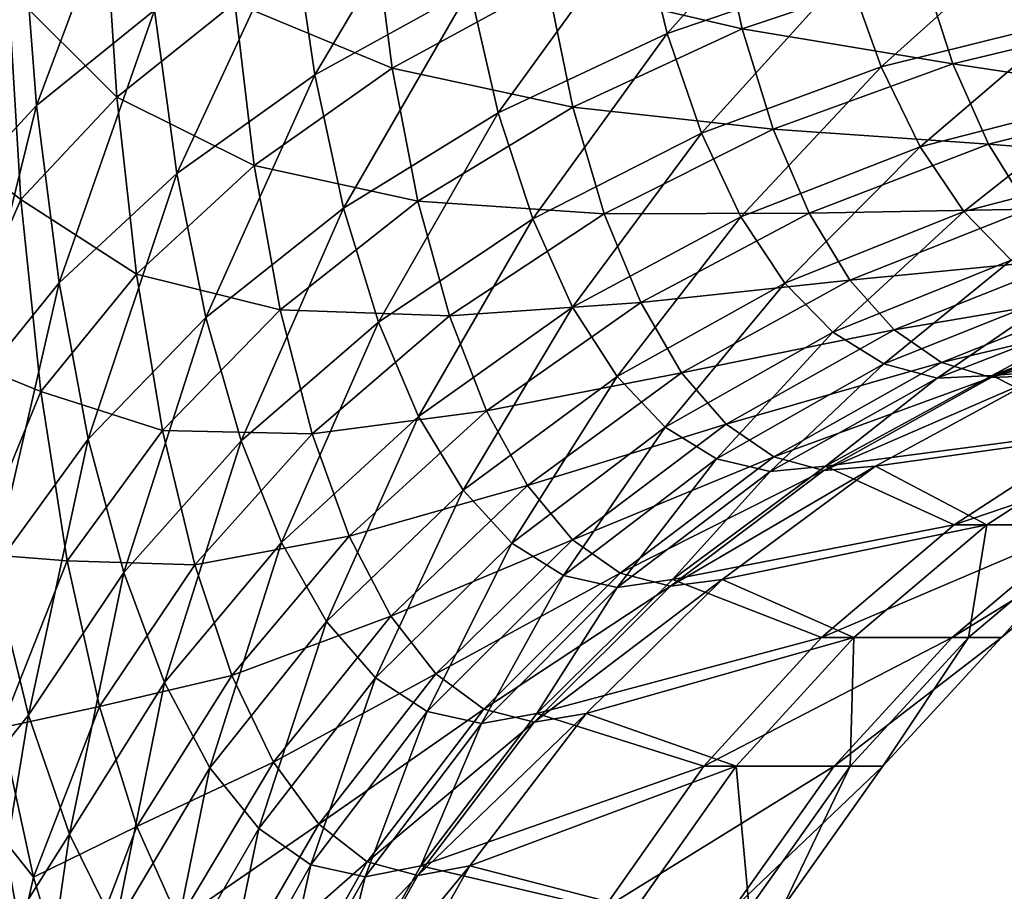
# Model space of a CAD drawing. Header units: millimetres. Extents: x -17.6 to 34.9, y -55.1 to 0.
# Tile 78 of 94: x 14.881 to 15.596, y -15.461 to -14.828. Entities that reach past the tile are written whole.
import ezdxf

# ---------------------------------------------------------------- set-up
doc = ezdxf.new("R2010")
doc.units = ezdxf.units.MM
doc.header["$LTSCALE"] = 38.447787
for name, color, linetype in [('14', 7, 'CONTINUOUS'), ('32', 7, 'CONTINUOUS'), ('44', 7, 'CONTINUOUS'), ('45', 7, 'CONTINUOUS')]:
    doc.layers.add(name, color=color, linetype=linetype)

msp = doc.modelspace()

# ---------------------------------------------------------------- linework, layer by layer
at = {"layer": '14', "linetype": 'Continuous'}
msp.add_3dface([(14.86934, -15.42401, -3.97859), (14.8817, -15.49186, -3.8877), (14.65375, -16.62462, -3.93497), (14.86934, -15.42401, -3.97859)], dxfattribs=at)
at = {"layer": '32', "linetype": 'Continuous'}
for points in [[(15.58734, -15.08682, 2.92242), (15.77923, -15.07185, 1.95918), (15.71633, -15.03889, 2.94743), (15.58734, -15.08682, 2.92242)], [(15.66553, -15.12652, 1.94434), (15.77923, -15.07185, 1.95918), (15.58734, -15.08682, 2.92242), (15.66553, -15.12652, 1.94434)], [(15.46617, -15.15262, 2.89892), (15.66553, -15.12652, 1.94434), (15.58734, -15.08682, 2.92242), (15.46617, -15.15262, 2.89892)], [(15.50244, -15.15262, -2.90544), (15.62388, -15.08682, -2.92742), (15.68939, -15.12652, -1.95232), (15.50244, -15.15262, -2.90544)], [(15.55961, -15.1953, 1.93052), (15.66553, -15.12652, 1.94434), (15.46617, -15.15262, 2.89892), (15.55961, -15.1953, 1.93052)], [(15.58331, -15.1953, -1.9398), (15.50244, -15.15262, -2.90544), (15.68939, -15.12652, -1.95232), (15.58331, -15.1953, -1.9398)], [(15.65534, -15.1953, 0.96534), (15.7619, -15.12652, 0.97259), (15.55961, -15.1953, 1.93052), (15.65534, -15.1953, 0.96534)], [(15.55961, -15.1953, 1.93052), (15.7619, -15.12652, 0.97259), (15.66553, -15.12652, 1.94434), (15.55961, -15.1953, 1.93052)], [(15.58331, -15.1953, -1.9398), (15.68939, -15.12652, -1.95232), (15.66721, -15.1953, -0.97352), (15.58331, -15.1953, -1.9398)], [(15.35521, -15.23499, 2.87741), (15.55961, -15.1953, 1.93052), (15.46617, -15.15262, 2.89892), (15.35521, -15.23499, 2.87741)], [(15.39121, -15.23499, -2.88532), (15.50244, -15.15262, -2.90544), (15.58331, -15.1953, -1.9398), (15.39121, -15.23499, -2.88532)], [(15.4632, -15.27706, 1.91794), (15.55961, -15.1953, 1.93052), (15.35521, -15.23499, 2.87741), (15.4632, -15.27706, 1.91794)], [(15.48675, -15.27706, -1.9284), (15.39121, -15.23499, -2.88532), (15.58331, -15.1953, -1.9398), (15.48675, -15.27706, -1.9284)], [(15.55833, -15.27706, 0.95874), (15.65534, -15.1953, 0.96534), (15.4632, -15.27706, 1.91794), (15.55833, -15.27706, 0.95874)], [(15.4632, -15.27706, 1.91794), (15.65534, -15.1953, 0.96534), (15.55961, -15.1953, 1.93052), (15.4632, -15.27706, 1.91794)], [(15.48675, -15.27706, -1.9284), (15.58331, -15.1953, -1.9398), (15.57013, -15.27706, -0.96811), (15.48675, -15.27706, -1.9284)], [(15.59402, -15.27706, -0.0045), (15.69125, -15.1953, -0.00391), (15.55833, -15.27706, 0.95874), (15.59402, -15.27706, -0.0045)], [(15.55833, -15.27706, 0.95874), (15.69125, -15.1953, -0.00391), (15.65534, -15.1953, 0.96534), (15.55833, -15.27706, 0.95874)], [(15.57013, -15.27706, -0.96811), (15.58331, -15.1953, -1.9398), (15.66721, -15.1953, -0.97352), (15.57013, -15.27706, -0.96811)], [(15.57013, -15.27706, -0.96811), (15.66721, -15.1953, -0.97352), (15.59402, -15.27706, -0.0045), (15.57013, -15.27706, -0.96811)], [(15.59402, -15.27706, -0.0045), (15.66721, -15.1953, -0.97352), (15.69125, -15.1953, -0.00391), (15.59402, -15.27706, -0.0045)], [(15.25661, -15.33233, 2.85829), (15.4632, -15.27706, 1.91794), (15.35521, -15.23499, 2.87741), (15.25661, -15.33233, 2.85829)], [(15.29238, -15.33233, -2.86743), (15.39121, -15.23499, -2.88532), (15.48675, -15.27706, -1.9284), (15.29238, -15.33233, -2.86743)], [(15.37784, -15.37049, 1.9068), (15.4632, -15.27706, 1.91794), (15.25661, -15.33233, 2.85829), (15.37784, -15.37049, 1.9068)], [(15.40127, -15.37049, -1.91831), (15.29238, -15.33233, -2.86743), (15.48675, -15.27706, -1.9284), (15.40127, -15.37049, -1.91831)], [(15.47245, -15.37049, 0.9529), (15.55833, -15.27706, 0.95874), (15.37784, -15.37049, 1.9068), (15.47245, -15.37049, 0.9529)], [(15.37784, -15.37049, 1.9068), (15.55833, -15.27706, 0.95874), (15.4632, -15.27706, 1.91794), (15.37784, -15.37049, 1.9068)], [(15.40127, -15.37049, -1.91831), (15.48675, -15.27706, -1.9284), (15.48418, -15.37049, -0.96332), (15.40127, -15.37049, -1.91831)], [(15.50794, -15.37049, -0.00503), (15.59402, -15.27706, -0.0045), (15.47245, -15.37049, 0.9529), (15.50794, -15.37049, -0.00503)], [(15.47245, -15.37049, 0.9529), (15.59402, -15.27706, -0.0045), (15.55833, -15.27706, 0.95874), (15.47245, -15.37049, 0.9529)], [(15.48418, -15.37049, -0.96332), (15.48675, -15.27706, -1.9284), (15.57013, -15.27706, -0.96811), (15.48418, -15.37049, -0.96332)], [(15.48418, -15.37049, -0.96332), (15.57013, -15.27706, -0.96811), (15.50794, -15.37049, -0.00503), (15.48418, -15.37049, -0.96332)], [(15.50794, -15.37049, -0.00503), (15.57013, -15.27706, -0.96811), (15.59402, -15.27706, -0.0045), (15.50794, -15.37049, -0.00503)], [(15.1723, -15.44273, 2.84194), (15.37784, -15.37049, 1.9068), (15.25661, -15.33233, 2.85829), (15.1723, -15.44273, 2.84194)], [(15.20788, -15.44273, -2.85214), (15.29238, -15.33233, -2.86743), (15.40127, -15.37049, -1.91831), (15.20788, -15.44273, -2.85214)], [(15.30492, -15.47408, 1.89728), (15.37784, -15.37049, 1.9068), (15.1723, -15.44273, 2.84194), (15.30492, -15.47408, 1.89728)], [(15.32823, -15.47408, -1.90968), (15.20788, -15.44273, -2.85214), (15.40127, -15.37049, -1.91831), (15.32823, -15.47408, -1.90968)], [(15.39908, -15.47408, 0.9479), (15.47245, -15.37049, 0.9529), (15.30492, -15.47408, 1.89728), (15.39908, -15.47408, 0.9479)], [(15.30492, -15.47408, 1.89728), (15.47245, -15.37049, 0.9529), (15.37784, -15.37049, 1.9068), (15.30492, -15.47408, 1.89728)], [(15.32823, -15.47408, -1.90968), (15.40127, -15.37049, -1.91831), (15.41076, -15.47408, -0.95922), (15.32823, -15.47408, -1.90968)], [(15.4344, -15.47408, -0.00548), (15.50794, -15.37049, -0.00503), (15.39908, -15.47408, 0.9479), (15.4344, -15.47408, -0.00548)], [(15.39908, -15.47408, 0.9479), (15.50794, -15.37049, -0.00503), (15.47245, -15.37049, 0.9529), (15.39908, -15.47408, 0.9479)], [(15.41076, -15.47408, -0.95922), (15.40127, -15.37049, -1.91831), (15.48418, -15.37049, -0.96332), (15.41076, -15.47408, -0.95922)], [(15.41076, -15.47408, -0.95922), (15.48418, -15.37049, -0.96332), (15.4344, -15.47408, -0.00548), (15.41076, -15.47408, -0.95922)], [(15.4344, -15.47408, -0.00548), (15.48418, -15.37049, -0.96332), (15.50794, -15.37049, -0.00503), (15.4344, -15.47408, -0.00548)], [(15.10395, -15.56402, 2.82869), (15.30492, -15.47408, 1.89728), (15.1723, -15.44273, 2.84194), (15.10395, -15.56402, 2.82869)], [(15.13936, -15.56402, -2.83974), (15.20788, -15.44273, -2.85214), (15.32823, -15.47408, -1.90968), (15.13936, -15.56402, -2.83974)]]:
    msp.add_3dface(points, dxfattribs=at)
at = {"layer": '44', "linetype": 'Continuous'}
for points in [[(14.87262, -14.80577, -4.34073), (14.94222, -14.74328, -4.23674), (14.95141, -14.88475, -4.14036), (14.87262, -14.80577, -4.34073)], [(14.94222, -14.74328, -4.23674), (15.03717, -14.81612, -4.05378), (14.95141, -14.88475, -4.14036), (14.94222, -14.74328, -4.23674)], [(15.38732, -14.75137, -3.78582), (15.40566, -14.83516, -3.69652), (15.26423, -14.80222, -3.82853), (15.38732, -14.75137, -3.78582)], [(15.38732, -14.75137, -3.78582), (15.53647, -14.79124, -3.67372), (15.40566, -14.83516, -3.69652), (15.38732, -14.75137, -3.78582)], [(15.13747, -14.75458, -3.97818), (15.15151, -14.86364, -3.88404), (15.03717, -14.81612, -4.05378), (15.13747, -14.75458, -3.97818)], [(15.13747, -14.75458, -3.97818), (15.26423, -14.80222, -3.82853), (15.15151, -14.86364, -3.88404), (15.13747, -14.75458, -3.97818)], [(15.53647, -14.79124, -3.67372), (15.55875, -14.8604, -3.58304), (15.40566, -14.83516, -3.69652), (15.53647, -14.79124, -3.67372)], [(15.53647, -14.79124, -3.67372), (15.69468, -14.8278, -3.57843), (15.55875, -14.8604, -3.58304), (15.53647, -14.79124, -3.67372)], [(15.26423, -14.80222, -3.82853), (15.28278, -14.89189, -3.73179), (15.15151, -14.86364, -3.88404), (15.26423, -14.80222, -3.82853)], [(15.26423, -14.80222, -3.82853), (15.40566, -14.83516, -3.69652), (15.28278, -14.89189, -3.73179), (15.26423, -14.80222, -3.82853)], [(14.88187, -14.95912, -4.23625), (14.82239, -14.91391, -4.42648), (14.87262, -14.80577, -4.34073), (14.88187, -14.95912, -4.23625)], [(14.88187, -14.95912, -4.23625), (14.87262, -14.80577, -4.34073), (14.95141, -14.88475, -4.14036), (14.88187, -14.95912, -4.23625)], [(15.03717, -14.81612, -4.05378), (15.05134, -14.93441, -3.95128), (14.95141, -14.88475, -4.14036), (15.03717, -14.81612, -4.05378)], [(15.03717, -14.81612, -4.05378), (15.15151, -14.86364, -3.88404), (15.05134, -14.93441, -3.95128), (15.03717, -14.81612, -4.05378)], [(15.69468, -14.8278, -3.57843), (15.72037, -14.88486, -3.48678), (15.55875, -14.8604, -3.58304), (15.69468, -14.8278, -3.57843)], [(15.40566, -14.83516, -3.69652), (15.42819, -14.90788, -3.59915), (15.28278, -14.89189, -3.73179), (15.40566, -14.83516, -3.69652)], [(15.40566, -14.83516, -3.69652), (15.55875, -14.8604, -3.58304), (15.42819, -14.90788, -3.59915), (15.40566, -14.83516, -3.69652)], [(15.15151, -14.86364, -3.88404), (15.17024, -14.96033, -3.77885), (15.05134, -14.93441, -3.95128), (15.15151, -14.86364, -3.88404)], [(15.15151, -14.86364, -3.88404), (15.28278, -14.89189, -3.73179), (15.17024, -14.96033, -3.77885), (15.15151, -14.86364, -3.88404)], [(15.55875, -14.8604, -3.58304), (15.58471, -14.91888, -3.48601), (15.42819, -14.90788, -3.59915), (15.55875, -14.8604, -3.58304)], [(15.55875, -14.8604, -3.58304), (15.72037, -14.88486, -3.48678), (15.58471, -14.91888, -3.48601), (15.55875, -14.8604, -3.58304)], [(14.88187, -14.95912, -4.23625), (14.95141, -14.88475, -4.14036), (14.9657, -15.01315, -4.02891), (14.88187, -14.95912, -4.23625)], [(14.95141, -14.88475, -4.14036), (15.05134, -14.93441, -3.95128), (14.9657, -15.01315, -4.02891), (14.95141, -14.88475, -4.14036)], [(15.72037, -14.88486, -3.48678), (15.74929, -14.93161, -3.39002), (15.58471, -14.91888, -3.48601), (15.72037, -14.88486, -3.48678)], [(15.28278, -14.89189, -3.73179), (15.30555, -14.96933, -3.62645), (15.17024, -14.96033, -3.77885), (15.28278, -14.89189, -3.73179)], [(15.28278, -14.89189, -3.73179), (15.42819, -14.90788, -3.59915), (15.30555, -14.96933, -3.62645), (15.28278, -14.89189, -3.73179)], [(15.42819, -14.90788, -3.59915), (15.45441, -14.96886, -3.49521), (15.30555, -14.96933, -3.62645), (15.42819, -14.90788, -3.59915)], [(15.42819, -14.90788, -3.59915), (15.58471, -14.91888, -3.48601), (15.45441, -14.96886, -3.49521), (15.42819, -14.90788, -3.59915)], [(14.8327, -15.07258, -4.31205), (14.82239, -14.91391, -4.42648), (14.88187, -14.95912, -4.23625), (14.8327, -15.07258, -4.31205)], [(15.58471, -14.91888, -3.48601), (15.61389, -14.96614, -3.38394), (15.45441, -14.96886, -3.49521), (15.58471, -14.91888, -3.48601)], [(15.58471, -14.91888, -3.48601), (15.74929, -14.93161, -3.39002), (15.61389, -14.96614, -3.38394), (15.58471, -14.91888, -3.48601)], [(15.05134, -14.93441, -3.95128), (15.07025, -15.03912, -3.83676), (14.9657, -15.01315, -4.02891), (15.05134, -14.93441, -3.95128)], [(15.05134, -14.93441, -3.95128), (15.17024, -14.96033, -3.77885), (15.07025, -15.03912, -3.83676), (15.05134, -14.93441, -3.95128)], [(14.89626, -15.09833, -4.11543), (14.8327, -15.07258, -4.31205), (14.88187, -14.95912, -4.23625), (14.89626, -15.09833, -4.11543)], [(14.89626, -15.09833, -4.11543), (14.88187, -14.95912, -4.23625), (14.9657, -15.01315, -4.02891), (14.89626, -15.09833, -4.11543)], [(15.17024, -14.96033, -3.77885), (15.19323, -15.04353, -3.66439), (15.07025, -15.03912, -3.83676), (15.17024, -14.96033, -3.77885)], [(15.17024, -14.96033, -3.77885), (15.30555, -14.96933, -3.62645), (15.19323, -15.04353, -3.66439), (15.17024, -14.96033, -3.77885)], [(15.45441, -14.96886, -3.49521), (15.61389, -14.96614, -3.38394), (15.48385, -15.01757, -3.38616), (15.45441, -14.96886, -3.49521)], [(15.61389, -14.96614, -3.38394), (15.64581, -15.00189, -3.2781), (15.48385, -15.01757, -3.38616), (15.61389, -14.96614, -3.38394)], [(15.30555, -14.96933, -3.62645), (15.33201, -15.03383, -3.51418), (15.19323, -15.04353, -3.66439), (15.30555, -14.96933, -3.62645)], [(15.30555, -14.96933, -3.62645), (15.45441, -14.96886, -3.49521), (15.33201, -15.03383, -3.51418), (15.30555, -14.96933, -3.62645)], [(15.45441, -14.96886, -3.49521), (15.48385, -15.01757, -3.38616), (15.33201, -15.03383, -3.51418), (15.45441, -14.96886, -3.49521)], [(15.48385, -15.01757, -3.38616), (15.64581, -15.00189, -3.2781), (15.516, -15.05375, -3.27345), (15.48385, -15.01757, -3.38616)], [(15.64581, -15.00189, -3.2781), (15.68, -15.02592, -3.16975), (15.516, -15.05375, -3.27345), (15.64581, -15.00189, -3.2781)], [(14.89626, -15.09833, -4.11543), (14.9657, -15.01315, -4.02891), (14.98476, -15.12674, -3.90441), (14.89626, -15.09833, -4.11543)], [(14.9657, -15.01315, -4.02891), (15.07025, -15.03912, -3.83676), (14.98476, -15.12674, -3.90441), (14.9657, -15.01315, -4.02891)], [(15.33201, -15.03383, -3.51418), (15.48385, -15.01757, -3.38616), (15.36169, -15.08487, -3.39665), (15.33201, -15.03383, -3.51418)], [(15.48385, -15.01757, -3.38616), (15.516, -15.05375, -3.27345), (15.36169, -15.08487, -3.39665), (15.48385, -15.01757, -3.38616)], [(15.516, -15.05375, -3.27345), (15.68, -15.02592, -3.16975), (15.5504, -15.07729, -3.15847), (15.516, -15.05375, -3.27345)], [(15.68, -15.02592, -3.16975), (15.71596, -15.03821, -3.06021), (15.5504, -15.07729, -3.15847), (15.68, -15.02592, -3.16975)], [(15.19323, -15.04353, -3.66439), (15.33201, -15.03383, -3.51418), (15.21991, -15.11252, -3.54255), (15.19323, -15.04353, -3.66439)], [(15.33201, -15.03383, -3.51418), (15.36169, -15.08487, -3.39665), (15.21991, -15.11252, -3.54255), (15.33201, -15.03383, -3.51418)], [(15.5504, -15.07729, -3.15847), (15.71596, -15.03821, -3.06021), (15.58653, -15.08823, -3.04264), (15.5504, -15.07729, -3.15847)], [(15.71596, -15.03821, -3.06021), (15.75318, -15.03889, -2.95082), (15.58653, -15.08823, -3.04264), (15.71596, -15.03821, -3.06021)], [(15.07025, -15.03912, -3.83676), (15.09343, -15.12904, -3.71224), (14.98476, -15.12674, -3.90441), (15.07025, -15.03912, -3.83676)], [(15.07025, -15.03912, -3.83676), (15.19323, -15.04353, -3.66439), (15.09343, -15.12904, -3.71224), (15.07025, -15.03912, -3.83676)], [(15.19323, -15.04353, -3.66439), (15.21991, -15.11252, -3.54255), (15.09343, -15.12904, -3.71224), (15.19323, -15.04353, -3.66439)], [(15.75318, -15.03889, -2.95082), (15.62388, -15.08682, -2.92742), (15.58653, -15.08823, -3.04264), (15.75318, -15.03889, -2.95082)], [(15.36169, -15.08487, -3.39665), (15.516, -15.05375, -3.27345), (15.39407, -15.12223, -3.27546), (15.36169, -15.08487, -3.39665)], [(15.516, -15.05375, -3.27345), (15.5504, -15.07729, -3.15847), (15.39407, -15.12223, -3.27546), (15.516, -15.05375, -3.27345)], [(14.8478, -15.21596, -4.18152), (14.8327, -15.07258, -4.31205), (14.89626, -15.09833, -4.11543), (14.8478, -15.21596, -4.18152)], [(15.39407, -15.12223, -3.27546), (15.5504, -15.07729, -3.15847), (15.42867, -15.14586, -3.15216), (15.39407, -15.12223, -3.27546)], [(15.5504, -15.07729, -3.15847), (15.58653, -15.08823, -3.04264), (15.42867, -15.14586, -3.15216), (15.5504, -15.07729, -3.15847)], [(15.21991, -15.11252, -3.54255), (15.36169, -15.08487, -3.39665), (15.24981, -15.16673, -3.41519), (15.21991, -15.11252, -3.54255)], [(15.36169, -15.08487, -3.39665), (15.39407, -15.12223, -3.27546), (15.24981, -15.16673, -3.41519), (15.36169, -15.08487, -3.39665)], [(15.42867, -15.14586, -3.15216), (15.58653, -15.08823, -3.04264), (15.46497, -15.15587, -3.0283), (15.42867, -15.14586, -3.15216)], [(15.62388, -15.08682, -2.92742), (15.50244, -15.15262, -2.90544), (15.46497, -15.15587, -3.0283), (15.62388, -15.08682, -2.92742)], [(15.58653, -15.08823, -3.04264), (15.62388, -15.08682, -2.92742), (15.46497, -15.15587, -3.0283), (15.58653, -15.08823, -3.04264)], [(14.91543, -15.22146, -3.98046), (14.8478, -15.21596, -4.18152), (14.89626, -15.09833, -4.11543), (14.91543, -15.22146, -3.98046)], [(14.91543, -15.22146, -3.98046), (14.89626, -15.09833, -4.11543), (14.98476, -15.12674, -3.90441), (14.91543, -15.22146, -3.98046)], [(15.09343, -15.12904, -3.71224), (15.21991, -15.11252, -3.54255), (15.12031, -15.20338, -3.57977), (15.09343, -15.12904, -3.71224)], [(15.21991, -15.11252, -3.54255), (15.24981, -15.16673, -3.41519), (15.12031, -15.20338, -3.57977), (15.21991, -15.11252, -3.54255)], [(15.24981, -15.16673, -3.41519), (15.39407, -15.12223, -3.27546), (15.28239, -15.206, -3.28409), (15.24981, -15.16673, -3.41519)], [(15.39407, -15.12223, -3.27546), (15.42867, -15.14586, -3.15216), (15.28239, -15.206, -3.28409), (15.39407, -15.12223, -3.27546)], [(14.91543, -15.22146, -3.98046), (14.98476, -15.12674, -3.90441), (15.00811, -15.22418, -3.76905), (14.91543, -15.22146, -3.98046)], [(14.98476, -15.12674, -3.90441), (15.09343, -15.12904, -3.71224), (15.00811, -15.22418, -3.76905), (14.98476, -15.12674, -3.90441)], [(15.09343, -15.12904, -3.71224), (15.12031, -15.20338, -3.57977), (15.00811, -15.22418, -3.76905), (15.09343, -15.12904, -3.71224)], [(15.28239, -15.206, -3.28409), (15.42867, -15.14586, -3.15216), (15.31718, -15.23029, -3.15094), (15.28239, -15.206, -3.28409)], [(15.42867, -15.14586, -3.15216), (15.46497, -15.15587, -3.0283), (15.31718, -15.23029, -3.15094), (15.42867, -15.14586, -3.15216)], [(15.50244, -15.15262, -2.90544), (15.39121, -15.23499, -2.88532), (15.35363, -15.23982, -3.01745), (15.50244, -15.15262, -2.90544)], [(15.46497, -15.15587, -3.0283), (15.50244, -15.15262, -2.90544), (15.35363, -15.23982, -3.01745), (15.46497, -15.15587, -3.0283)], [(15.31718, -15.23029, -3.15094), (15.46497, -15.15587, -3.0283), (15.35363, -15.23982, -3.01745), (15.31718, -15.23029, -3.15094)], [(15.12031, -15.20338, -3.57977), (15.24981, -15.16673, -3.41519), (15.15041, -15.26155, -3.44143), (15.12031, -15.20338, -3.57977)], [(15.24981, -15.16673, -3.41519), (15.28239, -15.206, -3.28409), (15.15041, -15.26155, -3.44143), (15.24981, -15.16673, -3.41519)], [(15.00811, -15.22418, -3.76905), (15.12031, -15.20338, -3.57977), (15.03515, -15.30463, -3.62512), (15.00811, -15.22418, -3.76905)], [(15.12031, -15.20338, -3.57977), (15.15041, -15.26155, -3.44143), (15.03515, -15.30463, -3.62512), (15.12031, -15.20338, -3.57977)], [(15.15041, -15.26155, -3.44143), (15.28239, -15.206, -3.28409), (15.18317, -15.30341, -3.29916), (15.15041, -15.26155, -3.44143)], [(15.28239, -15.206, -3.28409), (15.31718, -15.23029, -3.15094), (15.18317, -15.30341, -3.29916), (15.28239, -15.206, -3.28409)], [(14.86742, -15.34254, -4.03692), (14.8478, -15.21596, -4.18152), (14.91543, -15.22146, -3.98046), (14.86742, -15.34254, -4.03692)], [(14.93892, -15.3271, -3.83373), (14.86742, -15.34254, -4.03692), (14.91543, -15.22146, -3.98046), (14.93892, -15.3271, -3.83373)], [(14.93892, -15.3271, -3.83373), (14.91543, -15.22146, -3.98046), (15.00811, -15.22418, -3.76905), (14.93892, -15.3271, -3.83373)], [(14.93892, -15.3271, -3.83373), (15.00811, -15.22418, -3.76905), (15.03515, -15.30463, -3.62512), (14.93892, -15.3271, -3.83373)], [(15.18317, -15.30341, -3.29916), (15.31718, -15.23029, -3.15094), (15.21811, -15.32895, -3.15483), (15.18317, -15.30341, -3.29916)], [(15.31718, -15.23029, -3.15094), (15.35363, -15.23982, -3.01745), (15.21811, -15.32895, -3.15483), (15.31718, -15.23029, -3.15094)], [(15.39121, -15.23499, -2.88532), (15.29238, -15.33233, -2.86743), (15.2547, -15.33842, -3.01031), (15.39121, -15.23499, -2.88532)], [(15.35363, -15.23982, -3.01745), (15.39121, -15.23499, -2.88532), (15.2547, -15.33842, -3.01031), (15.35363, -15.23982, -3.01745)], [(15.21811, -15.32895, -3.15483), (15.35363, -15.23982, -3.01745), (15.2547, -15.33842, -3.01031), (15.21811, -15.32895, -3.15483)], [(15.03515, -15.30463, -3.62512), (15.15041, -15.26155, -3.44143), (15.06541, -15.36748, -3.47485), (15.03515, -15.30463, -3.62512)], [(15.15041, -15.26155, -3.44143), (15.18317, -15.30341, -3.29916), (15.06541, -15.36748, -3.47485), (15.15041, -15.26155, -3.44143)], [(14.9661, -15.41431, -3.6777), (14.93892, -15.3271, -3.83373), (15.03515, -15.30463, -3.62512), (14.9661, -15.41431, -3.6777)], [(14.9661, -15.41431, -3.6777), (15.03515, -15.30463, -3.62512), (15.06541, -15.36748, -3.47485), (14.9661, -15.41431, -3.6777)], [(15.06541, -15.36748, -3.47485), (15.18317, -15.30341, -3.29916), (15.09833, -15.41256, -3.32039), (15.06541, -15.36748, -3.47485)], [(15.18317, -15.30341, -3.29916), (15.21811, -15.32895, -3.15483), (15.09833, -15.41256, -3.32039), (15.18317, -15.30341, -3.29916)], [(14.89104, -15.45102, -3.88064), (14.86742, -15.34254, -4.03692), (14.93892, -15.3271, -3.83373), (14.89104, -15.45102, -3.88064)], [(14.9661, -15.41431, -3.6777), (14.89104, -15.45102, -3.88064), (14.93892, -15.3271, -3.83373), (14.9661, -15.41431, -3.6777)], [(15.09833, -15.41256, -3.32039), (15.21811, -15.32895, -3.15483), (15.13341, -15.43988, -3.16377), (15.09833, -15.41256, -3.32039)], [(15.21811, -15.32895, -3.15483), (15.2547, -15.33842, -3.01031), (15.13341, -15.43988, -3.16377), (15.21811, -15.32895, -3.15483)], [(15.13341, -15.43988, -3.16377), (15.2547, -15.33842, -3.01031), (15.17011, -15.44975, -3.00702), (15.13341, -15.43988, -3.16377)], [(15.29238, -15.33233, -2.86743), (15.20788, -15.44273, -2.85214), (15.17011, -15.44975, -3.00702), (15.29238, -15.33233, -2.86743)], [(15.2547, -15.33842, -3.01031), (15.29238, -15.33233, -2.86743), (15.17011, -15.44975, -3.00702), (15.2547, -15.33842, -3.01031)], [(14.86934, -15.42401, -3.97859), (14.86742, -15.34254, -4.03692), (14.89104, -15.45102, -3.88064), (14.86934, -15.42401, -3.97859)], [(14.99649, -15.48244, -3.5148), (14.9661, -15.41431, -3.6777), (15.06541, -15.36748, -3.47485), (14.99649, -15.48244, -3.5148)], [(14.99649, -15.48244, -3.5148), (15.06541, -15.36748, -3.47485), (15.09833, -15.41256, -3.32039), (14.99649, -15.48244, -3.5148)], [(14.9181, -15.5405, -3.71513), (14.89104, -15.45102, -3.88064), (14.9661, -15.41431, -3.6777), (14.9181, -15.5405, -3.71513)], [(14.99649, -15.48244, -3.5148), (14.9181, -15.5405, -3.71513), (14.9661, -15.41431, -3.6777), (14.99649, -15.48244, -3.5148)], [(15.02954, -15.53131, -3.34735), (14.99649, -15.48244, -3.5148), (15.09833, -15.41256, -3.32039), (15.02954, -15.53131, -3.34735)], [(15.02954, -15.53131, -3.34735), (15.09833, -15.41256, -3.32039), (15.13341, -15.43988, -3.16377), (15.02954, -15.53131, -3.34735)], [(14.8817, -15.49186, -3.8877), (14.86934, -15.42401, -3.97859), (14.89104, -15.45102, -3.88064), (14.8817, -15.49186, -3.8877)], [(15.06473, -15.56094, -3.17757), (15.02954, -15.53131, -3.34735), (15.13341, -15.43988, -3.16377), (15.06473, -15.56094, -3.17757)], [(15.06473, -15.56094, -3.17757), (15.13341, -15.43988, -3.16377), (15.17011, -15.44975, -3.00702), (15.06473, -15.56094, -3.17757)], [(15.20788, -15.44273, -2.85214), (15.13936, -15.56402, -2.83974), (15.10153, -15.57164, -3.00764), (15.20788, -15.44273, -2.85214)], [(15.20788, -15.44273, -2.85214), (15.10153, -15.57164, -3.00764), (15.17011, -15.44975, -3.00702), (15.20788, -15.44273, -2.85214)], [(14.8817, -15.49186, -3.8877), (14.89104, -15.45102, -3.88064), (14.9181, -15.5405, -3.71513), (14.8817, -15.49186, -3.8877)], [(15.10153, -15.57164, -3.00764), (15.06473, -15.56094, -3.17757), (15.17011, -15.44975, -3.00702), (15.10153, -15.57164, -3.00764)]]:
    msp.add_3dface(points, dxfattribs=at)
at = {"layer": '45', "linetype": 'Continuous'}
for points in [[(14.89326, -14.89088, 4.13584), (14.96817, -14.69092, 4.13947), (14.88234, -14.7489, 4.23346), (14.89326, -14.89088, 4.13584)], [(14.97897, -14.82164, 4.04971), (14.96817, -14.69092, 4.13947), (14.89326, -14.89088, 4.13584), (14.97897, -14.82164, 4.04971)], [(15.09522, -14.86862, 3.87948), (15.19206, -14.70541, 3.91206), (15.07923, -14.75941, 3.97462), (15.09522, -14.86862, 3.87948)], [(15.20787, -14.80641, 3.82469), (15.19206, -14.70541, 3.91206), (15.09522, -14.86862, 3.87948), (15.20787, -14.80641, 3.82469)], [(15.35131, -14.83841, 3.69283), (15.46182, -14.7145, 3.7545), (15.33087, -14.7547, 3.78276), (15.35131, -14.83841, 3.69283)], [(15.482, -14.79361, 3.67103), (15.46182, -14.7145, 3.7545), (15.35131, -14.83841, 3.69283), (15.482, -14.79361, 3.67103)], [(14.81275, -14.81186, 4.33717), (14.82375, -14.96577, 4.23134), (14.88234, -14.7489, 4.23346), (14.81275, -14.81186, 4.33717)], [(14.82375, -14.96577, 4.23134), (14.89326, -14.89088, 4.13584), (14.88234, -14.7489, 4.23346), (14.82375, -14.96577, 4.23134)], [(14.99513, -14.9401, 3.94606), (15.07923, -14.75941, 3.97462), (14.97897, -14.82164, 4.04971), (14.99513, -14.9401, 3.94606)], [(15.09522, -14.86862, 3.87948), (15.07923, -14.75941, 3.97462), (14.99513, -14.9401, 3.94606), (15.09522, -14.86862, 3.87948)], [(15.22855, -14.89598, 3.72716), (15.33087, -14.7547, 3.78276), (15.20787, -14.80641, 3.82469), (15.22855, -14.89598, 3.72716)], [(15.35131, -14.83841, 3.69283), (15.33087, -14.7547, 3.78276), (15.22855, -14.89598, 3.72716), (15.35131, -14.83841, 3.69283)], [(15.50653, -14.86258, 3.57997), (15.61806, -14.76245, 3.66218), (15.482, -14.79361, 3.67103), (15.50653, -14.86258, 3.57997)], [(15.64229, -14.82914, 3.57655), (15.61806, -14.76245, 3.66218), (15.50653, -14.86258, 3.57997), (15.64229, -14.82914, 3.57655)], [(15.37613, -14.9109, 3.59491), (15.482, -14.79361, 3.67103), (15.35131, -14.83841, 3.69283), (15.37613, -14.9109, 3.59491)], [(15.50653, -14.86258, 3.57997), (15.482, -14.79361, 3.67103), (15.37613, -14.9109, 3.59491), (15.50653, -14.86258, 3.57997)], [(15.11613, -14.96519, 3.77333), (15.20787, -14.80641, 3.82469), (15.09522, -14.86862, 3.87948), (15.11613, -14.96519, 3.77333)], [(15.22855, -14.89598, 3.72716), (15.20787, -14.80641, 3.82469), (15.11613, -14.96519, 3.77333), (15.22855, -14.89598, 3.72716)], [(14.90955, -15.01948, 4.02311), (14.97897, -14.82164, 4.04971), (14.89326, -14.89088, 4.13584), (14.90955, -15.01948, 4.02311)], [(14.99513, -14.9401, 3.94606), (14.97897, -14.82164, 4.04971), (14.90955, -15.01948, 4.02311), (14.99513, -14.9401, 3.94606)], [(15.53488, -14.92079, 3.48263), (15.64229, -14.82914, 3.57655), (15.50653, -14.86258, 3.57997), (15.53488, -14.92079, 3.48263)], [(15.67034, -14.88601, 3.48475), (15.64229, -14.82914, 3.57655), (15.53488, -14.92079, 3.48263), (15.67034, -14.88601, 3.48475)], [(15.25365, -14.97313, 3.6211), (15.35131, -14.83841, 3.69283), (15.22855, -14.89598, 3.72716), (15.25365, -14.97313, 3.6211)], [(15.37613, -14.9109, 3.59491), (15.35131, -14.83841, 3.69283), (15.25365, -14.97313, 3.6211), (15.37613, -14.9109, 3.59491)], [(15.40478, -14.97151, 3.49051), (15.50653, -14.86258, 3.57997), (15.37613, -14.9109, 3.59491), (15.40478, -14.97151, 3.49051)], [(15.53488, -14.92079, 3.48263), (15.50653, -14.86258, 3.57997), (15.40478, -14.97151, 3.49051), (15.53488, -14.92079, 3.48263)], [(15.01623, -15.04469, 3.83044), (15.09522, -14.86862, 3.87948), (14.99513, -14.9401, 3.94606), (15.01623, -15.04469, 3.83044)], [(15.11613, -14.96519, 3.77333), (15.09522, -14.86862, 3.87948), (15.01623, -15.04469, 3.83044), (15.11613, -14.96519, 3.77333)], [(15.56657, -14.9677, 3.38035), (15.67034, -14.88601, 3.48475), (15.53488, -14.92079, 3.48263), (15.56657, -14.9677, 3.38035)], [(15.70172, -14.93252, 3.38792), (15.67034, -14.88601, 3.48475), (15.56657, -14.9677, 3.38035), (15.70172, -14.93252, 3.38792)], [(14.82375, -14.96577, 4.23134), (14.84015, -15.10518, 4.10914), (14.89326, -14.89088, 4.13584), (14.82375, -14.96577, 4.23134)], [(14.84015, -15.10518, 4.10914), (14.90955, -15.01948, 4.02311), (14.89326, -14.89088, 4.13584), (14.84015, -15.10518, 4.10914)], [(15.14147, -15.04806, 3.65801), (15.22855, -14.89598, 3.72716), (15.11613, -14.96519, 3.77333), (15.14147, -15.04806, 3.65801)], [(15.25365, -14.97313, 3.6211), (15.22855, -14.89598, 3.72716), (15.14147, -15.04806, 3.65801), (15.25365, -14.97313, 3.6211)], [(15.28257, -15.03717, 3.50823), (15.37613, -14.9109, 3.59491), (15.25365, -14.97313, 3.6211), (15.28257, -15.03717, 3.50823)], [(15.40478, -14.97151, 3.49051), (15.37613, -14.9109, 3.59491), (15.28257, -15.03717, 3.50823), (15.40478, -14.97151, 3.49051)], [(15.43675, -15.01974, 3.38114), (15.53488, -14.92079, 3.48263), (15.40478, -14.97151, 3.49051), (15.43675, -15.01974, 3.38114)], [(15.56657, -14.9677, 3.38035), (15.53488, -14.92079, 3.48263), (15.43675, -15.01974, 3.38114), (15.56657, -14.9677, 3.38035)], [(15.60107, -15.00305, 3.27441), (15.70172, -14.93252, 3.38792), (15.56657, -14.9677, 3.38035), (15.60107, -15.00305, 3.27441)], [(14.93082, -15.13293, 3.89739), (14.99513, -14.9401, 3.94606), (14.90955, -15.01948, 4.02311), (14.93082, -15.13293, 3.89739)], [(15.01623, -15.04469, 3.83044), (14.99513, -14.9401, 3.94606), (14.93082, -15.13293, 3.89739), (15.01623, -15.04469, 3.83044)], [(15.0418, -15.13423, 3.70492), (15.11613, -14.96519, 3.77333), (15.01623, -15.04469, 3.83044), (15.0418, -15.13423, 3.70492)], [(15.14147, -15.04806, 3.65801), (15.11613, -14.96519, 3.77333), (15.0418, -15.13423, 3.70492), (15.14147, -15.04806, 3.65801)], [(15.17064, -15.11651, 3.53545), (15.25365, -14.97313, 3.6211), (15.14147, -15.04806, 3.65801), (15.17064, -15.11651, 3.53545)], [(15.28257, -15.03717, 3.50823), (15.25365, -14.97313, 3.6211), (15.17064, -15.11651, 3.53545), (15.28257, -15.03717, 3.50823)], [(15.31481, -15.08763, 3.39026), (15.40478, -14.97151, 3.49051), (15.28257, -15.03717, 3.50823), (15.31481, -15.08763, 3.39026)], [(15.43675, -15.01974, 3.38114), (15.40478, -14.97151, 3.49051), (15.31481, -15.08763, 3.39026), (15.43675, -15.01974, 3.38114)], [(15.47151, -15.05539, 3.26823), (15.56657, -14.9677, 3.38035), (15.43675, -15.01974, 3.38114), (15.47151, -15.05539, 3.26823)], [(15.60107, -15.00305, 3.27441), (15.56657, -14.9677, 3.38035), (15.47151, -15.05539, 3.26823), (15.60107, -15.00305, 3.27441)], [(15.50856, -15.07837, 3.1532), (15.60107, -15.00305, 3.27441), (15.47151, -15.05539, 3.26823), (15.50856, -15.07837, 3.1532)], [(15.63788, -15.02668, 3.16607), (15.60107, -15.00305, 3.27441), (15.50856, -15.07837, 3.1532), (15.63788, -15.02668, 3.16607)], [(14.84015, -15.10518, 4.10914), (14.86156, -15.22816, 3.97285), (14.90955, -15.01948, 4.02311), (14.84015, -15.10518, 4.10914)], [(14.86156, -15.22816, 3.97285), (14.93082, -15.13293, 3.89739), (14.90955, -15.01948, 4.02311), (14.86156, -15.22816, 3.97285)], [(15.34982, -15.12433, 3.2688), (15.43675, -15.01974, 3.38114), (15.31481, -15.08763, 3.39026), (15.34982, -15.12433, 3.2688)], [(15.47151, -15.05539, 3.26823), (15.43675, -15.01974, 3.38114), (15.34982, -15.12433, 3.2688), (15.47151, -15.05539, 3.26823)], [(15.54735, -15.08876, 3.03744), (15.63788, -15.02668, 3.16607), (15.50856, -15.07837, 3.1532), (15.54735, -15.08876, 3.03744)], [(15.67648, -15.03858, 3.05663), (15.63788, -15.02668, 3.16607), (15.54735, -15.08876, 3.03744), (15.67648, -15.03858, 3.05663)], [(15.20313, -15.17004, 3.40755), (15.28257, -15.03717, 3.50823), (15.17064, -15.11651, 3.53545), (15.20313, -15.17004, 3.40755)], [(15.31481, -15.08763, 3.39026), (15.28257, -15.03717, 3.50823), (15.20313, -15.17004, 3.40755), (15.31481, -15.08763, 3.39026)], [(15.58734, -15.08682, 2.92242), (15.67648, -15.03858, 3.05663), (15.54735, -15.08876, 3.03744), (15.58734, -15.08682, 2.92242)], [(15.58734, -15.08682, 2.92242), (15.71633, -15.03889, 2.94743), (15.67648, -15.03858, 3.05663), (15.58734, -15.08682, 2.92242)], [(14.95658, -15.22995, 3.76092), (15.01623, -15.04469, 3.83044), (14.93082, -15.13293, 3.89739), (14.95658, -15.22995, 3.76092)], [(15.0418, -15.13423, 3.70492), (15.01623, -15.04469, 3.83044), (14.95658, -15.22995, 3.76092), (15.0418, -15.13423, 3.70492)], [(15.07119, -15.20796, 3.57163), (15.14147, -15.04806, 3.65801), (15.0418, -15.13423, 3.70492), (15.07119, -15.20796, 3.57163)], [(15.17064, -15.11651, 3.53545), (15.14147, -15.04806, 3.65801), (15.07119, -15.20796, 3.57163), (15.17064, -15.11651, 3.53545)], [(15.38708, -15.14725, 3.14538), (15.47151, -15.05539, 3.26823), (15.34982, -15.12433, 3.2688), (15.38708, -15.14725, 3.14538)], [(15.50856, -15.07837, 3.1532), (15.47151, -15.05539, 3.26823), (15.38708, -15.14725, 3.14538), (15.50856, -15.07837, 3.1532)], [(15.42605, -15.15655, 3.02157), (15.50856, -15.07837, 3.1532), (15.38708, -15.14725, 3.14538), (15.42605, -15.15655, 3.02157)], [(15.54735, -15.08876, 3.03744), (15.50856, -15.07837, 3.1532), (15.42605, -15.15655, 3.02157), (15.54735, -15.08876, 3.03744)], [(15.23837, -15.20852, 3.27609), (15.31481, -15.08763, 3.39026), (15.20313, -15.17004, 3.40755), (15.23837, -15.20852, 3.27609)], [(15.34982, -15.12433, 3.2688), (15.31481, -15.08763, 3.39026), (15.23837, -15.20852, 3.27609), (15.34982, -15.12433, 3.2688)], [(15.46617, -15.15262, 2.89892), (15.58734, -15.08682, 2.92242), (15.54735, -15.08876, 3.03744), (15.46617, -15.15262, 2.89892)], [(15.46617, -15.15262, 2.89892), (15.54735, -15.08876, 3.03744), (15.42605, -15.15655, 3.02157), (15.46617, -15.15262, 2.89892)], [(15.1039, -15.26535, 3.43265), (15.17064, -15.11651, 3.53545), (15.07119, -15.20796, 3.57163), (15.1039, -15.26535, 3.43265)], [(15.20313, -15.17004, 3.40755), (15.17064, -15.11651, 3.53545), (15.1039, -15.26535, 3.43265), (15.20313, -15.17004, 3.40755)], [(15.27583, -15.23197, 3.14278), (15.34982, -15.12433, 3.2688), (15.23837, -15.20852, 3.27609), (15.27583, -15.23197, 3.14278)], [(15.38708, -15.14725, 3.14538), (15.34982, -15.12433, 3.2688), (15.27583, -15.23197, 3.14278), (15.38708, -15.14725, 3.14538)], [(14.86156, -15.22816, 3.97285), (14.88747, -15.33335, 3.82492), (14.93082, -15.13293, 3.89739), (14.86156, -15.22816, 3.97285)], [(14.88747, -15.33335, 3.82492), (14.95658, -15.22995, 3.76092), (14.93082, -15.13293, 3.89739), (14.88747, -15.33335, 3.82492)], [(14.98616, -15.30973, 3.61606), (15.0418, -15.13423, 3.70492), (14.95658, -15.22995, 3.76092), (14.98616, -15.30973, 3.61606)], [(15.07119, -15.20796, 3.57163), (15.0418, -15.13423, 3.70492), (14.98616, -15.30973, 3.61606), (15.07119, -15.20796, 3.57163)], [(15.31497, -15.24064, 3.00932), (15.38708, -15.14725, 3.14538), (15.27583, -15.23197, 3.14278), (15.31497, -15.24064, 3.00932)], [(15.42605, -15.15655, 3.02157), (15.38708, -15.14725, 3.14538), (15.31497, -15.24064, 3.00932), (15.42605, -15.15655, 3.02157)], [(15.35521, -15.23499, 2.87741), (15.46617, -15.15262, 2.89892), (15.42605, -15.15655, 3.02157), (15.35521, -15.23499, 2.87741)], [(15.35521, -15.23499, 2.87741), (15.42605, -15.15655, 3.02157), (15.31497, -15.24064, 3.00932), (15.35521, -15.23499, 2.87741)], [(15.13934, -15.30631, 3.28996), (15.20313, -15.17004, 3.40755), (15.1039, -15.26535, 3.43265), (15.13934, -15.30631, 3.28996)], [(15.23837, -15.20852, 3.27609), (15.20313, -15.17004, 3.40755), (15.13934, -15.30631, 3.28996), (15.23837, -15.20852, 3.27609)], [(15.01906, -15.37171, 3.46508), (15.07119, -15.20796, 3.57163), (14.98616, -15.30973, 3.61606), (15.01906, -15.37171, 3.46508)], [(15.1039, -15.26535, 3.43265), (15.07119, -15.20796, 3.57163), (15.01906, -15.37171, 3.46508), (15.1039, -15.26535, 3.43265)], [(15.17698, -15.33088, 3.14544), (15.23837, -15.20852, 3.27609), (15.13934, -15.30631, 3.28996), (15.17698, -15.33088, 3.14544)], [(15.27583, -15.23197, 3.14278), (15.23837, -15.20852, 3.27609), (15.17698, -15.33088, 3.14544), (15.27583, -15.23197, 3.14278)], [(14.86156, -15.22816, 3.97285), (14.82724, -15.40881, 3.94694), (14.88747, -15.33335, 3.82492), (14.86156, -15.22816, 3.97285)], [(14.88747, -15.33335, 3.82492), (14.91721, -15.41983, 3.66788), (14.95658, -15.22995, 3.76092), (14.88747, -15.33335, 3.82492)], [(14.91721, -15.41983, 3.66788), (14.98616, -15.30973, 3.61606), (14.95658, -15.22995, 3.76092), (14.91721, -15.41983, 3.66788)], [(15.21626, -15.33937, 3.00093), (15.27583, -15.23197, 3.14278), (15.17698, -15.33088, 3.14544), (15.21626, -15.33937, 3.00093)], [(15.31497, -15.24064, 3.00932), (15.27583, -15.23197, 3.14278), (15.21626, -15.33937, 3.00093), (15.31497, -15.24064, 3.00932)], [(15.25661, -15.33233, 2.85829), (15.35521, -15.23499, 2.87741), (15.31497, -15.24064, 3.00932), (15.25661, -15.33233, 2.85829)], [(15.25661, -15.33233, 2.85829), (15.31497, -15.24064, 3.00932), (15.21626, -15.33937, 3.00093), (15.25661, -15.33233, 2.85829)], [(15.05467, -15.41578, 3.31015), (15.1039, -15.26535, 3.43265), (15.01906, -15.37171, 3.46508), (15.05467, -15.41578, 3.31015)], [(15.13934, -15.30631, 3.28996), (15.1039, -15.26535, 3.43265), (15.05467, -15.41578, 3.31015), (15.13934, -15.30631, 3.28996)], [(14.91721, -15.41983, 3.66788), (14.95026, -15.48702, 3.50421), (14.98616, -15.30973, 3.61606), (14.91721, -15.41983, 3.66788)], [(14.95026, -15.48702, 3.50421), (15.01906, -15.37171, 3.46508), (14.98616, -15.30973, 3.61606), (14.95026, -15.48702, 3.50421)], [(15.09246, -15.44203, 3.1533), (15.13934, -15.30631, 3.28996), (15.05467, -15.41578, 3.31015), (15.09246, -15.44203, 3.1533)], [(15.17698, -15.33088, 3.14544), (15.13934, -15.30631, 3.28996), (15.09246, -15.44203, 3.1533), (15.17698, -15.33088, 3.14544)], [(15.13187, -15.45081, 2.99657), (15.17698, -15.33088, 3.14544), (15.09246, -15.44203, 3.1533), (15.13187, -15.45081, 2.99657)], [(15.21626, -15.33937, 3.00093), (15.17698, -15.33088, 3.14544), (15.13187, -15.45081, 2.99657), (15.21626, -15.33937, 3.00093)], [(14.82724, -15.40881, 3.94694), (14.85755, -15.51361, 3.7712), (14.88747, -15.33335, 3.82492), (14.82724, -15.40881, 3.94694)], [(14.88747, -15.33335, 3.82492), (14.85755, -15.51361, 3.7712), (14.91721, -15.41983, 3.66788), (14.88747, -15.33335, 3.82492)], [(15.1723, -15.44273, 2.84194), (15.25661, -15.33233, 2.85829), (15.21626, -15.33937, 3.00093), (15.1723, -15.44273, 2.84194)], [(15.1723, -15.44273, 2.84194), (15.21626, -15.33937, 3.00093), (15.13187, -15.45081, 2.99657), (15.1723, -15.44273, 2.84194)], [(14.95026, -15.48702, 3.50421), (14.98601, -15.53481, 3.33625), (15.01906, -15.37171, 3.46508), (14.95026, -15.48702, 3.50421)], [(14.98601, -15.53481, 3.33625), (15.05467, -15.41578, 3.31015), (15.01906, -15.37171, 3.46508), (14.98601, -15.53481, 3.33625)], [(14.98601, -15.53481, 3.33625), (15.02393, -15.56327, 3.16622), (15.05467, -15.41578, 3.31015), (14.98601, -15.53481, 3.33625)], [(15.02393, -15.56327, 3.16622), (15.09246, -15.44203, 3.1533), (15.05467, -15.41578, 3.31015), (15.02393, -15.56327, 3.16622)], [(14.85755, -15.51361, 3.7712), (14.89168, -15.59553, 3.58671), (14.91721, -15.41983, 3.66788), (14.85755, -15.51361, 3.7712)], [(14.91721, -15.41983, 3.66788), (14.89168, -15.59553, 3.58671), (14.95026, -15.48702, 3.50421), (14.91721, -15.41983, 3.66788)], [(15.02393, -15.56327, 3.16622), (15.06344, -15.57279, 2.99631), (15.09246, -15.44203, 3.1533), (15.02393, -15.56327, 3.16622)], [(15.06344, -15.57279, 2.99631), (15.13187, -15.45081, 2.99657), (15.09246, -15.44203, 3.1533), (15.06344, -15.57279, 2.99631)], [(15.10395, -15.56402, 2.82869), (15.1723, -15.44273, 2.84194), (15.13187, -15.45081, 2.99657), (15.10395, -15.56402, 2.82869)], [(15.06344, -15.57279, 2.99631), (15.10395, -15.56402, 2.82869), (15.13187, -15.45081, 2.99657), (15.06344, -15.57279, 2.99631)]]:
    msp.add_3dface(points, dxfattribs=at)

doc.saveas('drawing.dxf')
